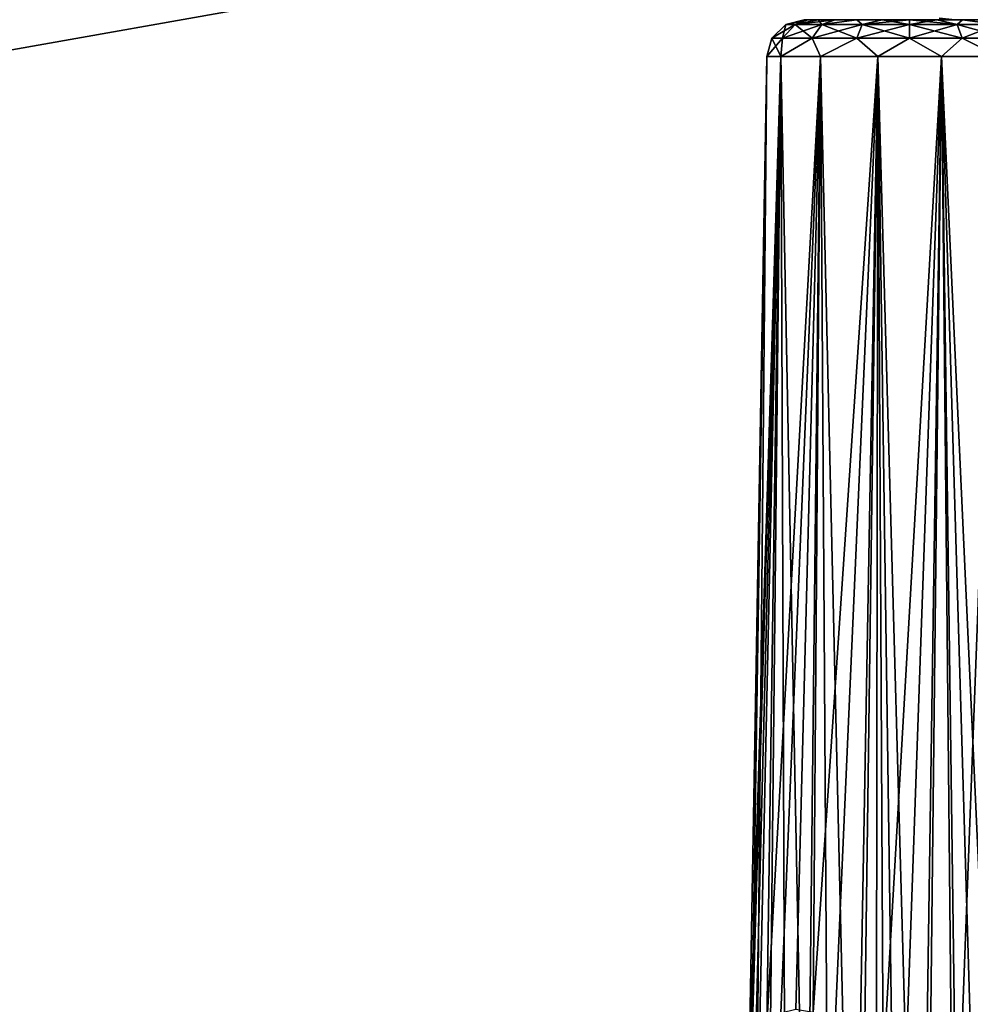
# Model space of a CAD drawing. Header units: millimetres. Extents: x -96 to 96, y -34 to 18.
# Tile 145 of 192: x 59 to 71, y -17 to -4. Entities that reach past the tile are written whole.
import ezdxf

# ---------------------------------------------------------------- set-up
doc = ezdxf.new("R2010")
doc.units = ezdxf.units.MM
doc.header["$LTSCALE"] = 65.185185
for name, color, linetype in [('1175', 7, 'CONTINUOUS'), ('1237', 7, 'CONTINUOUS'), ('2', 7, 'CONTINUOUS'), ('22', 7, 'CONTINUOUS'), ('24', 7, 'CONTINUOUS'), ('6', 7, 'CONTINUOUS'), ('87', 7, 'CONTINUOUS'), ('88', 7, 'CONTINUOUS'), ('89', 7, 'CONTINUOUS'), ('90', 7, 'CONTINUOUS'), ('91', 7, 'CONTINUOUS')]:
    doc.layers.add(name, color=color, linetype=linetype)

msp = doc.modelspace()

# ---------------------------------------------------------------- linework, layer by layer
at = {"layer": '1175', "color": 211, "linetype": 'Continuous', "true_color": 0xffa8ff}
for points in [[(71.067, -4, 19.716), (71.067, -4, -19.716), (71.927, -4, -19.415), (71.067, -4, 19.716)], [(71.927, -4, 19.415), (71.067, -4, 19.716), (71.927, -4, -19.415), (71.927, -4, 19.415)]]:
    msp.add_3dface(points, dxfattribs=at)
at = {"layer": '1237', "color": 211, "linetype": 'Continuous', "true_color": 0xffa8ff}
for points in [[(71.067, -4, -19.716), (71.067, -4, 19.716), (70.854, -3.977, 19.742), (71.067, -4, -19.716)], [(71.067, -4, -19.716), (70.854, -3.977, 19.742), (70.854, -3.977, -19.742), (71.067, -4, -19.716)]]:
    msp.add_3dface(points, dxfattribs=at)
at = {"layer": '2', "color": 7, "linetype": 'Continuous'}
for points in [[(74, -27.5, 22.147), (3.974, 10.203, 22.476), (3.789, -9.805, 22.301), (74, -27.5, 22.147)], [(74, 10.203, 22.476), (3.974, 10.203, 22.476), (74, -27.5, 22.147), (74, 10.203, 22.476)], [(3.619, -27.5, 22.147), (74, -27.5, 22.147), (3.789, -9.805, 22.301), (3.619, -27.5, 22.147)]]:
    msp.add_3dface(points, dxfattribs=at)
at = {"layer": '22', "color": 7, "linetype": 'Continuous'}
for points in [[(-72, -2, 20), (72, -2, 20), (-72, -27.5, 20.223), (-72, -2, 20)], [(72, -2, 20), (72, -27.5, 20.223), (-72, -27.5, 20.223), (72, -2, 20)]]:
    msp.add_3dface(points, dxfattribs=at)
at = {"layer": '24', "color": 7, "linetype": 'Continuous'}
for points in [[(-72, -2, -20), (-72, -27.5, -20.223), (72, -27.5, -20.223), (-72, -2, -20)], [(72, -2, -20), (-72, -2, -20), (72, -27.5, -20.223), (72, -2, -20)]]:
    msp.add_3dface(points, dxfattribs=at)
at = {"layer": '6', "color": 7, "linetype": 'Continuous'}
for points in [[(3.812, -7.428, -22.322), (74, 10.203, -22.476), (3.619, -27.5, -22.147), (3.812, -7.428, -22.322)], [(74, 10.203, -22.476), (74, -27.5, -22.147), (3.619, -27.5, -22.147), (74, 10.203, -22.476)], [(3.974, 10.203, -22.476), (74, 10.203, -22.476), (3.812, -7.428, -22.322), (3.974, 10.203, -22.476)]]:
    msp.add_3dface(points, dxfattribs=at)
at = {"layer": '87', "color": 7, "linetype": 'Continuous'}
for points in [[(71.821, -4, 16.596), (69.052, -4, 16.961), (71.869, -4, 16.961), (71.821, -4, 16.596)], [(71.869, -4, 16.961), (69.052, -4, 16.961), (69.1, -4, 17.325), (71.869, -4, 16.961)], [(69.1, -4, 16.596), (69.052, -4, 16.961), (71.821, -4, 16.596), (69.1, -4, 16.596)], [(69.241, -4, 16.256), (69.1, -4, 16.596), (71.681, -4, 16.256), (69.241, -4, 16.256)], [(71.681, -4, 16.256), (69.1, -4, 16.596), (71.821, -4, 16.596), (71.681, -4, 16.256)], [(71.821, -4, 17.325), (71.869, -4, 16.961), (69.1, -4, 17.325), (71.821, -4, 17.325)], [(69.241, -4, 17.665), (71.821, -4, 17.325), (69.1, -4, 17.325), (69.241, -4, 17.665)], [(71.457, -4, 15.965), (69.241, -4, 16.256), (71.681, -4, 16.256), (71.457, -4, 15.965)], [(69.465, -4, 17.957), (71.681, -4, 17.665), (69.241, -4, 17.665), (69.465, -4, 17.957)], [(69.465, -4, 15.965), (69.241, -4, 16.256), (71.457, -4, 15.965), (69.465, -4, 15.965)], [(71.681, -4, 17.665), (71.821, -4, 17.325), (69.241, -4, 17.665), (71.681, -4, 17.665)], [(71.457, -4, 17.957), (71.681, -4, 17.665), (69.465, -4, 17.957), (71.457, -4, 17.957)], [(71.165, -4, 15.741), (69.465, -4, 15.965), (71.457, -4, 15.965), (71.165, -4, 15.741)], [(69.756, -4, 15.741), (69.465, -4, 15.965), (71.165, -4, 15.741), (69.756, -4, 15.741)], [(69.756, -4, 18.181), (71.457, -4, 17.957), (69.465, -4, 17.957), (69.756, -4, 18.181)], [(70.096, -4, 15.6), (69.756, -4, 15.741), (70.825, -4, 15.6), (70.096, -4, 15.6)], [(71.165, -4, 18.181), (71.457, -4, 17.957), (69.756, -4, 18.181), (71.165, -4, 18.181)], [(70.825, -4, 15.6), (69.756, -4, 15.741), (71.165, -4, 15.741), (70.825, -4, 15.6)], [(70.096, -4, 18.321), (71.165, -4, 18.181), (69.756, -4, 18.181), (70.096, -4, 18.321)], [(70.461, -4, 15.552), (70.096, -4, 15.6), (70.825, -4, 15.6), (70.461, -4, 15.552)], [(70.461, -4, 18.369), (70.825, -4, 18.321), (70.096, -4, 18.321), (70.461, -4, 18.369)], [(70.825, -4, 18.321), (71.165, -4, 18.181), (70.096, -4, 18.321), (70.825, -4, 18.321)]]:
    msp.add_3dface(points, dxfattribs=at)
at = {"layer": '88', "color": 7, "linetype": 'Continuous'}
for points in [[(68.308, -18.455, 16.961), (68.741, -4.491, 16.133), (68.309, -18.412, 16.929), (68.308, -18.455, 16.961)], [(68.552, -4.491, 16.961), (68.741, -4.491, 16.133), (68.308, -18.455, 16.961), (68.552, -4.491, 16.961)], [(68.309, -18.412, 16.929), (68.741, -4.491, 16.133), (68.311, -18.37, 16.898), (68.309, -18.412, 16.929)], [(68.311, -18.37, 16.898), (68.741, -4.491, 16.133), (68.343, -18.021, 16.619), (68.311, -18.37, 16.898)], [(68.343, -18.021, 16.619), (68.741, -4.491, 16.133), (68.4, -17.763, 16.382), (68.343, -18.021, 16.619)], [(68.4, -17.763, 16.382), (68.741, -4.491, 16.133), (68.555, -17.434, 15.998), (68.4, -17.763, 16.382)], [(68.741, -4.491, 16.133), (69.271, -4.491, 15.469), (68.555, -17.434, 15.998), (68.741, -4.491, 16.133)], [(68.555, -17.434, 15.998), (69.271, -4.491, 15.469), (68.739, -17.273, 15.704), (68.555, -17.434, 15.998)], [(68.739, -17.273, 15.704), (69.271, -4.491, 15.469), (68.94, -17.222, 15.469), (68.739, -17.273, 15.704)], [(68.94, -17.222, 15.469), (69.271, -4.491, 15.469), (69.171, -17.261, 15.263), (68.94, -17.222, 15.469)], [(69.271, -4.491, 15.469), (70.036, -4.491, 15.1), (69.171, -17.261, 15.263), (69.271, -4.491, 15.469)], [(69.171, -17.261, 15.263), (70.036, -4.491, 15.1), (69.466, -17.412, 15.072), (69.171, -17.261, 15.263)], [(69.466, -17.412, 15.072), (70.036, -4.491, 15.1), (69.859, -17.74, 14.907), (69.466, -17.412, 15.072)], [(69.859, -17.74, 14.907), (70.036, -4.491, 15.1), (70.107, -18.006, 14.846), (69.859, -17.74, 14.907)], [(70.036, -4.491, 15.1), (70.885, -4.491, 15.1), (70.107, -18.006, 14.846), (70.036, -4.491, 15.1)], [(70.107, -18.006, 14.846), (70.885, -4.491, 15.1), (70.396, -18.367, 14.811), (70.107, -18.006, 14.846)], [(70.396, -18.367, 14.811), (70.885, -4.491, 15.1), (70.725, -18.839, 14.818), (70.396, -18.367, 14.811)], [(70.725, -18.839, 14.818), (70.885, -4.491, 15.1), (71.087, -19.429, 14.884), (70.725, -18.839, 14.818)], [(70.885, -4.491, 15.1), (71.651, -4.491, 15.469), (71.087, -19.429, 14.884), (70.885, -4.491, 15.1)], [(71.087, -19.429, 14.884), (71.651, -4.491, 15.469), (71.46, -20.123, 15.021), (71.087, -19.429, 14.884)]]:
    msp.add_3dface(points, dxfattribs=at)
at = {"layer": '89', "color": 7, "linetype": 'Continuous'}
for points in [[(68.552, -4.491, 16.961), (68.308, -18.455, 16.961), (68.329, -18.979, 17.316), (68.552, -4.491, 16.961)], [(68.413, -19.606, 17.687), (68.552, -4.491, 16.961), (68.329, -18.979, 17.316), (68.413, -19.606, 17.687)], [(68.413, -19.606, 17.687), (68.573, -20.327, 18.061), (68.741, -4.491, 17.789), (68.413, -19.606, 17.687)], [(68.552, -4.491, 16.961), (68.413, -19.606, 17.687), (68.741, -4.491, 17.789), (68.552, -4.491, 16.961)], [(68.573, -20.327, 18.061), (68.803, -21.088, 18.405), (68.741, -4.491, 17.789), (68.573, -20.327, 18.061)], [(68.803, -21.088, 18.405), (69.081, -21.818, 18.688), (68.741, -4.491, 17.789), (68.803, -21.088, 18.405)], [(68.741, -4.491, 17.789), (69.081, -21.818, 18.688), (69.271, -4.491, 18.453), (68.741, -4.491, 17.789)], [(69.081, -21.818, 18.688), (69.386, -22.485, 18.906), (69.271, -4.491, 18.453), (69.081, -21.818, 18.688)], [(69.271, -4.491, 18.453), (69.7, -23.073, 19.06), (70.036, -4.491, 18.821), (69.271, -4.491, 18.453)], [(69.386, -22.485, 18.906), (69.7, -23.073, 19.06), (69.271, -4.491, 18.453), (69.386, -22.485, 18.906)], [(69.7, -23.073, 19.06), (70.011, -23.579, 19.157), (70.036, -4.491, 18.821), (69.7, -23.073, 19.06)], [(70.011, -23.579, 19.157), (70.31, -24.004, 19.205), (70.036, -4.491, 18.821), (70.011, -23.579, 19.157)], [(70.036, -4.491, 18.821), (70.591, -24.354, 19.212), (70.885, -4.491, 18.821), (70.036, -4.491, 18.821)], [(70.31, -24.004, 19.205), (70.591, -24.354, 19.212), (70.036, -4.491, 18.821), (70.31, -24.004, 19.205)], [(70.591, -24.354, 19.212), (71.088, -24.859, 19.136), (70.885, -4.491, 18.821), (70.591, -24.354, 19.212)], [(71.088, -24.859, 19.136), (71.5, -25.161, 18.978), (70.885, -4.491, 18.821), (71.088, -24.859, 19.136)], [(70.885, -4.491, 18.821), (71.838, -25.311, 18.768), (71.651, -4.491, 18.453), (70.885, -4.491, 18.821)], [(71.5, -25.161, 18.978), (71.838, -25.311, 18.768), (70.885, -4.491, 18.821), (71.5, -25.161, 18.978)]]:
    msp.add_3dface(points, dxfattribs=at)
at = {"layer": '90', "color": 7, "linetype": 'Continuous'}
for points in [[(68.805, -4.065, 16.961), (68.931, -4.065, 16.327), (68.622, -4.245, 16.961), (68.805, -4.065, 16.961)], [(68.622, -4.245, 16.961), (68.931, -4.065, 16.327), (68.762, -4.245, 16.257), (68.622, -4.245, 16.961)], [(68.931, -4.065, 16.327), (69.29, -4.065, 15.79), (68.762, -4.245, 16.257), (68.931, -4.065, 16.327)], [(68.762, -4.245, 16.257), (69.29, -4.065, 15.79), (69.161, -4.245, 15.661), (68.762, -4.245, 16.257)], [(69.052, -4, 16.961), (69.1, -4, 16.596), (68.805, -4.065, 16.961), (69.052, -4, 16.961)], [(68.805, -4.065, 16.961), (69.1, -4, 16.596), (68.931, -4.065, 16.327), (68.805, -4.065, 16.961)], [(68.931, -4.065, 16.327), (69.465, -4, 15.965), (69.29, -4.065, 15.79), (68.931, -4.065, 16.327)], [(69.241, -4, 16.256), (69.465, -4, 15.965), (68.931, -4.065, 16.327), (69.241, -4, 16.256)], [(69.1, -4, 16.596), (69.241, -4, 16.256), (68.931, -4.065, 16.327), (69.1, -4, 16.596)], [(69.29, -4.065, 15.79), (69.827, -4.065, 15.431), (69.161, -4.245, 15.661), (69.29, -4.065, 15.79)], [(69.161, -4.245, 15.661), (69.827, -4.065, 15.431), (69.757, -4.245, 15.262), (69.161, -4.245, 15.661)], [(69.465, -4, 15.965), (69.756, -4, 15.741), (69.29, -4.065, 15.79), (69.465, -4, 15.965)], [(69.29, -4.065, 15.79), (69.756, -4, 15.741), (69.827, -4.065, 15.431), (69.29, -4.065, 15.79)], [(69.756, -4, 15.741), (70.096, -4, 15.6), (69.827, -4.065, 15.431), (69.756, -4, 15.741)], [(69.827, -4.065, 15.431), (70.461, -4.065, 15.305), (69.757, -4.245, 15.262), (69.827, -4.065, 15.431)], [(69.757, -4.245, 15.262), (70.461, -4.065, 15.305), (70.461, -4.245, 15.122), (69.757, -4.245, 15.262)], [(70.096, -4, 15.6), (70.461, -4, 15.552), (69.827, -4.065, 15.431), (70.096, -4, 15.6)], [(69.827, -4.065, 15.431), (70.461, -4, 15.552), (70.461, -4.065, 15.305), (69.827, -4.065, 15.431)], [(70.461, -4, 15.552), (70.825, -4, 15.6), (70.461, -4.065, 15.305), (70.461, -4, 15.552)], [(70.461, -4.065, 15.305), (70.825, -4, 15.6), (71.094, -4.065, 15.431), (70.461, -4.065, 15.305)], [(70.461, -4.065, 15.305), (71.094, -4.065, 15.431), (70.461, -4.245, 15.122), (70.461, -4.065, 15.305)], [(70.461, -4.245, 15.122), (71.094, -4.065, 15.431), (71.164, -4.245, 15.262), (70.461, -4.245, 15.122)], [(70.825, -4, 15.6), (71.165, -4, 15.741), (71.094, -4.065, 15.431), (70.825, -4, 15.6)], [(71.094, -4.065, 15.431), (71.165, -4, 15.741), (71.632, -4.065, 15.79), (71.094, -4.065, 15.431)], [(71.094, -4.065, 15.431), (71.632, -4.065, 15.79), (71.164, -4.245, 15.262), (71.094, -4.065, 15.431)], [(71.164, -4.245, 15.262), (71.632, -4.065, 15.79), (71.761, -4.245, 15.661), (71.164, -4.245, 15.262)], [(71.165, -4, 15.741), (71.457, -4, 15.965), (71.632, -4.065, 15.79), (71.165, -4, 15.741)], [(68.552, -4.491, 16.961), (68.622, -4.245, 16.961), (68.762, -4.245, 16.257), (68.552, -4.491, 16.961)], [(68.741, -4.491, 16.133), (68.552, -4.491, 16.961), (68.762, -4.245, 16.257), (68.741, -4.491, 16.133)], [(68.741, -4.491, 16.133), (68.762, -4.245, 16.257), (69.161, -4.245, 15.661), (68.741, -4.491, 16.133)], [(69.271, -4.491, 15.469), (68.741, -4.491, 16.133), (69.161, -4.245, 15.661), (69.271, -4.491, 15.469)], [(69.271, -4.491, 15.469), (69.161, -4.245, 15.661), (69.757, -4.245, 15.262), (69.271, -4.491, 15.469)], [(70.036, -4.491, 15.1), (69.271, -4.491, 15.469), (69.757, -4.245, 15.262), (70.036, -4.491, 15.1)], [(70.036, -4.491, 15.1), (69.757, -4.245, 15.262), (70.461, -4.245, 15.122), (70.036, -4.491, 15.1)], [(70.885, -4.491, 15.1), (70.036, -4.491, 15.1), (70.461, -4.245, 15.122), (70.885, -4.491, 15.1)], [(70.885, -4.491, 15.1), (70.461, -4.245, 15.122), (71.164, -4.245, 15.262), (70.885, -4.491, 15.1)], [(71.651, -4.491, 15.469), (70.885, -4.491, 15.1), (71.164, -4.245, 15.262), (71.651, -4.491, 15.469)], [(71.651, -4.491, 15.469), (71.164, -4.245, 15.262), (71.761, -4.245, 15.661), (71.651, -4.491, 15.469)]]:
    msp.add_3dface(points, dxfattribs=at)
at = {"layer": '91', "color": 7, "linetype": 'Continuous'}
for points in [[(68.805, -4.065, 16.961), (68.622, -4.245, 16.961), (68.762, -4.245, 17.664), (68.805, -4.065, 16.961)], [(68.931, -4.065, 17.594), (68.805, -4.065, 16.961), (68.762, -4.245, 17.664), (68.931, -4.065, 17.594)], [(69.161, -4.245, 18.261), (68.931, -4.065, 17.594), (68.762, -4.245, 17.664), (69.161, -4.245, 18.261)], [(69.052, -4, 16.961), (68.805, -4.065, 16.961), (68.931, -4.065, 17.594), (69.052, -4, 16.961)], [(69.29, -4.065, 18.132), (69.241, -4, 17.665), (68.931, -4.065, 17.594), (69.29, -4.065, 18.132)], [(69.241, -4, 17.665), (69.1, -4, 17.325), (68.931, -4.065, 17.594), (69.241, -4, 17.665)], [(69.1, -4, 17.325), (69.052, -4, 16.961), (68.931, -4.065, 17.594), (69.1, -4, 17.325)], [(69.29, -4.065, 18.132), (68.931, -4.065, 17.594), (69.161, -4.245, 18.261), (69.29, -4.065, 18.132)], [(69.757, -4.245, 18.659), (69.29, -4.065, 18.132), (69.161, -4.245, 18.261), (69.757, -4.245, 18.659)], [(69.465, -4, 17.957), (69.241, -4, 17.665), (69.29, -4.065, 18.132), (69.465, -4, 17.957)], [(69.827, -4.065, 18.491), (69.756, -4, 18.181), (69.29, -4.065, 18.132), (69.827, -4.065, 18.491)], [(69.756, -4, 18.181), (69.465, -4, 17.957), (69.29, -4.065, 18.132), (69.756, -4, 18.181)], [(69.827, -4.065, 18.491), (69.29, -4.065, 18.132), (69.757, -4.245, 18.659), (69.827, -4.065, 18.491)], [(70.096, -4, 18.321), (69.756, -4, 18.181), (69.827, -4.065, 18.491), (70.096, -4, 18.321)], [(70.461, -4.245, 18.799), (69.827, -4.065, 18.491), (69.757, -4.245, 18.659), (70.461, -4.245, 18.799)], [(70.461, -4.065, 18.617), (70.096, -4, 18.321), (69.827, -4.065, 18.491), (70.461, -4.065, 18.617)], [(70.461, -4.065, 18.617), (69.827, -4.065, 18.491), (70.461, -4.245, 18.799), (70.461, -4.065, 18.617)], [(70.461, -4, 18.369), (70.096, -4, 18.321), (70.461, -4.065, 18.617), (70.461, -4, 18.369)], [(71.094, -4.065, 18.491), (70.461, -4, 18.369), (70.461, -4.065, 18.617), (71.094, -4.065, 18.491)], [(70.825, -4, 18.321), (70.461, -4, 18.369), (71.094, -4.065, 18.491), (70.825, -4, 18.321)], [(71.094, -4.065, 18.491), (70.461, -4.065, 18.617), (71.164, -4.245, 18.659), (71.094, -4.065, 18.491)], [(71.164, -4.245, 18.659), (70.461, -4.065, 18.617), (70.461, -4.245, 18.799), (71.164, -4.245, 18.659)], [(71.165, -4, 18.181), (70.825, -4, 18.321), (71.094, -4.065, 18.491), (71.165, -4, 18.181)], [(71.632, -4.065, 18.132), (71.165, -4, 18.181), (71.094, -4.065, 18.491), (71.632, -4.065, 18.132)], [(71.632, -4.065, 18.132), (71.094, -4.065, 18.491), (71.761, -4.245, 18.261), (71.632, -4.065, 18.132)], [(71.761, -4.245, 18.261), (71.094, -4.065, 18.491), (71.164, -4.245, 18.659), (71.761, -4.245, 18.261)], [(71.457, -4, 17.957), (71.165, -4, 18.181), (71.632, -4.065, 18.132), (71.457, -4, 17.957)], [(68.552, -4.491, 16.961), (68.741, -4.491, 17.789), (68.622, -4.245, 16.961), (68.552, -4.491, 16.961)], [(68.622, -4.245, 16.961), (68.741, -4.491, 17.789), (68.762, -4.245, 17.664), (68.622, -4.245, 16.961)], [(68.741, -4.491, 17.789), (69.271, -4.491, 18.453), (69.161, -4.245, 18.261), (68.741, -4.491, 17.789)], [(68.741, -4.491, 17.789), (69.161, -4.245, 18.261), (68.762, -4.245, 17.664), (68.741, -4.491, 17.789)], [(69.271, -4.491, 18.453), (69.757, -4.245, 18.659), (69.161, -4.245, 18.261), (69.271, -4.491, 18.453)], [(69.271, -4.491, 18.453), (70.036, -4.491, 18.821), (69.757, -4.245, 18.659), (69.271, -4.491, 18.453)], [(70.036, -4.491, 18.821), (70.461, -4.245, 18.799), (69.757, -4.245, 18.659), (70.036, -4.491, 18.821)], [(70.036, -4.491, 18.821), (70.885, -4.491, 18.821), (70.461, -4.245, 18.799), (70.036, -4.491, 18.821)], [(70.885, -4.491, 18.821), (71.164, -4.245, 18.659), (70.461, -4.245, 18.799), (70.885, -4.491, 18.821)], [(70.885, -4.491, 18.821), (71.651, -4.491, 18.453), (71.164, -4.245, 18.659), (70.885, -4.491, 18.821)], [(71.651, -4.491, 18.453), (71.761, -4.245, 18.261), (71.164, -4.245, 18.659), (71.651, -4.491, 18.453)]]:
    msp.add_3dface(points, dxfattribs=at)

doc.saveas('drawing.dxf')
